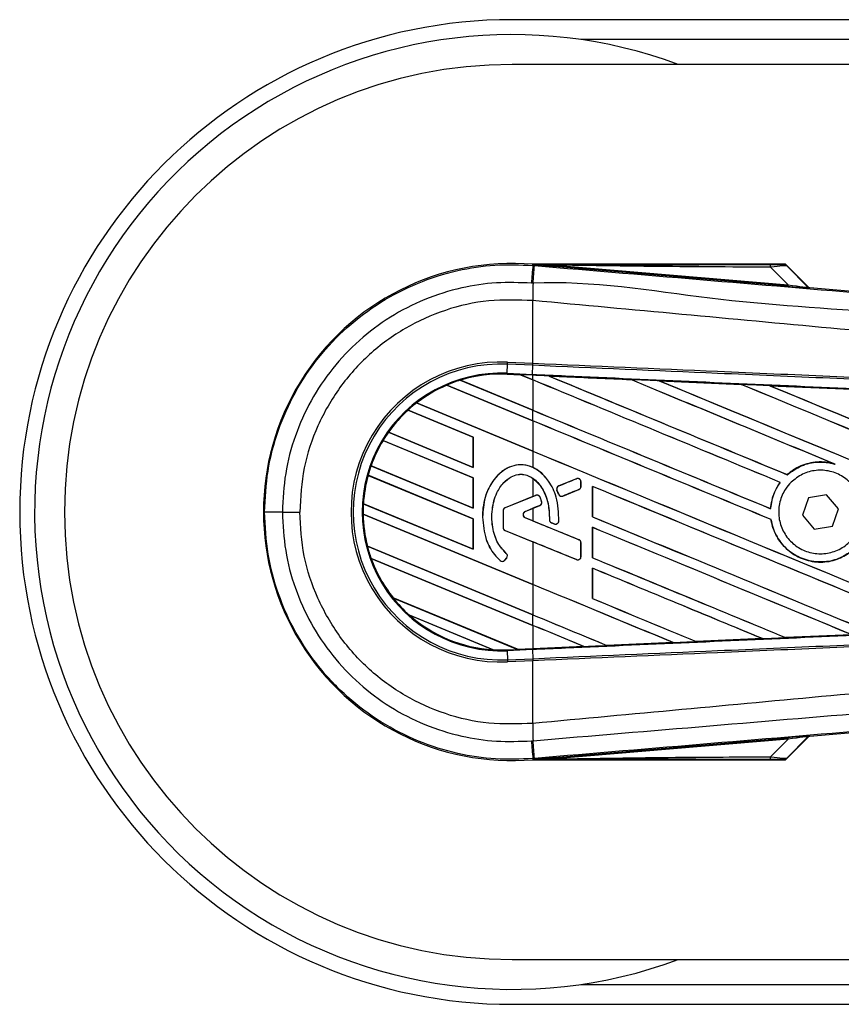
# Model space of a CAD drawing. Header units: millimetres. Extents: x 0 to 420, y 0 to 297.
# Tile 6 of 16: x 56.25 to 59.01, y 215.34 to 218.66. Entities that reach past the tile are written whole.
import ezdxf

# ---------------------------------------------------------------- set-up
doc = ezdxf.new("R2010")
doc.units = ezdxf.units.MM

msp = doc.modelspace()

# ---------------------------------------------------------------- linework, layer by layer
at = {"color": 7, "linetype": 'Continuous', "lineweight": 25}
for p, q in [((221.17119, 218.65888), (57.90592, 218.65888)), ((221.06241, 218.59186), (58.13749, 218.59186)), ((66.45166, 218.50807), (57.90592, 218.50807)), ((57.97597, 217.83081), (57.9763, 217.83471)), ((57.97597, 217.83081), (57.98141, 217.83035)), ((57.9763, 217.83471), (57.97646, 217.8347)), ((57.97646, 217.83471), (57.97646, 217.8347)), ((57.97806, 217.8331), (57.97646, 217.83471)), ((58.82597, 217.83471), (57.97646, 217.83471)), ((57.97808, 217.83293), (57.97646, 217.8347)), ((57.97808, 217.83293), (57.97806, 217.8331)), ((58.04938, 217.832), (58.04896, 217.82692)), ((58.83541, 217.76061), (58.04896, 217.82692)), ((58.04938, 217.832), (58.83584, 217.76569)), ((58.83584, 217.76569), (58.77692, 217.82499)), ((58.90325, 217.75893), (58.82854, 217.83365)), ((58.83202, 217.82894), (58.90272, 217.75779)), ((58.83584, 217.76569), (58.83541, 217.76061)), ((58.90272, 217.75779), (58.90325, 217.75893)), ((58.90952, 217.75602), (58.90899, 217.75488)), ((58.90952, 217.75602), (60.89736, 217.58841)), ((57.97592, 217.71233), (57.97587, 217.71233)), ((57.97592, 217.50133), (57.97592, 217.71233)), ((57.88914, 217.46744), (57.89047, 217.49794)), ((57.89047, 217.49794), (57.89078, 217.50505)), ((57.97561, 217.49422), (57.89047, 217.49794)), ((57.89078, 217.50505), (57.97592, 217.50133)), ((57.97446, 217.46371), (57.97579, 217.49421)), ((57.97561, 217.49422), (57.97592, 217.50133)), ((57.97579, 217.49421), (57.97561, 217.49422)), ((57.9761, 217.50132), (57.97592, 217.50133)), ((57.88901, 217.4645), (57.889, 217.46422)), ((57.889, 217.46422), (57.9341, 217.46225)), ((57.88901, 217.46451), (57.88914, 217.46744)), ((57.88901, 217.46451), (57.93373, 217.46256)), ((57.88901, 217.4645), (57.88901, 217.46451)), ((57.93374, 217.46255), (57.88901, 217.4645)), ((57.88914, 217.46744), (57.97446, 217.46371)), ((57.97433, 217.46079), (57.93373, 217.46256)), ((57.97592, 217.44509), (57.93373, 217.46256)), ((57.9341, 217.46225), (57.93374, 217.46255)), ((57.9341, 217.46225), (57.97592, 217.44493)), ((57.97433, 217.46079), (57.97446, 217.46371)), ((57.97592, 217.46072), (57.97433, 217.46079)), ((57.97592, 217.44509), (57.97592, 217.46072)), ((58.0295, 217.45837), (58.02947, 217.45838)), ((58.0295, 217.45837), (58.0307, 217.45803)), ((58.30575, 217.44628), (58.30577, 217.44627)), ((58.30613, 217.44597), (58.30577, 217.44627)), ((57.68575, 217.42743), (57.68576, 217.42743)), ((57.97592, 217.30724), (57.68575, 217.42743)), ((57.68576, 217.42743), (57.68595, 217.4272)), ((57.68595, 217.4272), (57.97592, 217.30709)), ((57.73112, 217.44412), (57.97592, 217.34272)), ((57.73113, 217.44412), (57.73112, 217.44412)), ((57.73176, 217.44401), (57.73113, 217.44412)), ((57.97592, 217.34288), (57.73176, 217.44401)), ((57.97592, 217.44493), (57.97592, 217.34288)), ((58.40168, 217.44208), (58.67787, 217.42993)), ((58.40172, 217.44206), (58.40168, 217.44208)), ((58.40172, 217.44206), (58.40291, 217.44172)), ((58.67787, 217.42993), (58.67791, 217.42991)), ((58.67826, 217.42961), (58.67791, 217.42991)), ((58.77423, 217.42568), (59.05007, 217.41349)), ((58.7743, 217.42565), (58.77423, 217.42568)), ((58.7743, 217.42565), (58.77548, 217.42532)), ((57.5837, 217.36734), (57.97592, 217.20488)), ((57.58371, 217.36734), (57.5837, 217.36734)), ((57.58415, 217.36731), (57.58371, 217.36734)), ((57.97592, 217.20504), (57.58415, 217.36731)), ((57.77513, 217.25257), (57.55545, 217.34357)), ((57.55545, 217.34357), (57.55546, 217.34356)), ((57.55546, 217.34356), (57.55563, 217.34333)), ((57.55563, 217.34333), (57.77484, 217.25253)), ((57.97592, 217.30724), (57.97592, 217.34272)), ((57.97592, 217.30709), (57.97592, 217.20504)), ((57.48923, 217.26863), (57.77513, 217.15021)), ((57.48924, 217.26863), (57.48923, 217.26863)), ((57.4896, 217.26864), (57.48924, 217.26863)), ((57.77484, 217.15049), (57.4896, 217.26864)), ((57.77513, 217.25257), (57.77484, 217.25253)), ((57.77484, 217.25253), (57.77484, 217.15049)), ((57.77513, 217.15021), (57.77513, 217.25257)), ((57.77513, 217.11473), (57.47095, 217.24073)), ((57.47095, 217.24073), (57.47095, 217.24072)), ((57.47095, 217.24072), (57.47115, 217.24049)), ((57.47115, 217.24049), (57.77484, 217.11469)), ((57.97592, 217.20488), (57.97592, 217.15004)), ((57.43043, 217.15515), (57.77513, 217.01237)), ((57.43044, 217.15515), (57.43043, 217.15515)), ((57.43075, 217.15517), (57.43044, 217.15515)), ((57.77484, 217.01265), (57.43075, 217.15517)), ((57.77484, 217.15049), (57.77513, 217.15021)), ((58.99015, 217.16249), (58.99391, 217.16109)), ((57.77513, 216.97689), (57.42055, 217.12376)), ((57.42055, 217.12376), (57.42056, 217.12376)), ((57.42056, 217.12376), (57.42079, 217.1235)), ((57.42079, 217.1235), (57.77484, 216.97685)), ((57.77513, 217.11473), (57.77484, 217.11469)), ((57.77484, 217.11469), (57.77484, 217.01265)), ((57.77513, 217.01237), (57.77513, 217.11473)), ((58.83289, 217.12571), (58.83271, 217.12594)), ((57.97592, 217.11347), (57.97592, 217.05231)), ((58.06304, 217.08772), (58.06299, 217.08786)), ((58.12277, 217.11211), (58.06304, 217.08772)), ((58.12277, 217.11211), (58.12271, 217.11225)), ((58.13795, 217.10191), (58.1381, 217.10191)), ((58.13795, 217.08608), (58.13795, 217.10191)), ((58.13795, 217.08608), (58.1381, 217.08608)), ((58.1381, 217.08608), (58.1381, 217.10191)), ((58.17671, 217.08622), (58.17671, 216.98387)), ((58.17699, 217.08596), (58.17671, 217.08622)), ((58.17699, 216.98391), (58.17699, 217.08596)), ((58.80891, 217.09978), (58.80928, 217.09978)), ((57.97592, 217.05231), (57.88238, 217.01412)), ((57.98562, 217.05611), (57.88243, 217.01398)), ((57.97592, 217.05231), (57.98557, 217.05625)), ((57.98562, 217.05611), (57.98557, 217.05625)), ((57.99997, 217.05011), (58.00011, 217.05016)), ((58.05708, 217.07317), (58.05695, 217.07312)), ((58.06273, 217.05965), (58.05695, 217.07312)), ((58.05708, 217.07317), (58.06287, 217.05971)), ((58.06287, 217.05971), (58.06273, 217.05965)), ((58.07715, 217.05386), (58.1311, 217.07588)), ((58.07715, 217.05386), (58.07721, 217.05372)), ((58.1311, 217.07588), (58.13115, 217.07574)), ((58.96565, 217.0583), (58.90474, 217.0472)), ((59.00572, 217.0111), (58.96565, 217.0583)), ((57.40462, 217.02799), (57.77513, 216.87452)), ((57.40463, 217.02799), (57.40462, 217.02799)), ((57.40492, 217.02803), (57.40463, 217.02799)), ((57.77484, 216.8748), (57.40492, 217.02803)), ((57.95013, 217.00199), (57.99889, 217.0219)), ((57.99889, 217.0219), (57.99894, 217.02177)), ((58.00526, 217.03531), (58.0054, 217.03536)), ((58.90474, 217.0472), (58.8839, 216.9889)), ((57.13209, 217), (57.19038, 217)), ((57.40383, 216.99284), (57.40384, 216.99284)), ((57.97592, 216.75588), (57.40383, 216.99284)), ((57.40384, 216.99284), (57.40414, 216.99256)), ((57.40414, 216.99256), (57.97592, 216.75572)), ((57.77484, 217.01265), (57.77513, 217.01237)), ((57.80614, 216.98256), (57.80599, 216.98256)), ((57.87558, 217.00378), (57.87543, 217.00378)), ((57.87543, 217.00378), (57.87543, 216.94793)), ((57.87558, 217.00378), (57.87558, 216.94793)), ((57.88243, 217.01398), (57.88238, 217.01412)), ((57.95013, 217.00199), (57.95018, 217.00186)), ((57.95018, 217.00186), (57.97592, 217.01237)), ((57.97592, 217.01237), (57.97592, 216.97014)), ((58.17671, 216.98387), (58.17699, 216.98391)), ((58.77689, 217.01105), (58.77661, 217.01133)), ((58.8839, 216.9889), (58.92397, 216.9417)), ((58.98488, 216.9528), (59.00572, 217.0111)), ((57.77513, 216.97689), (57.77484, 216.97685)), ((57.77484, 216.97685), (57.77484, 216.8748)), ((57.77513, 216.87452), (57.77513, 216.97689)), ((57.95013, 216.98051), (57.95018, 216.98065)), ((58.1311, 216.90662), (57.95013, 216.98051)), ((57.97592, 216.97014), (57.95018, 216.98065)), ((58.03166, 216.97404), (58.03151, 216.97404)), ((58.03842, 216.96388), (58.03836, 216.96374)), ((58.0479, 216.95975), (58.03836, 216.96374)), ((58.03842, 216.96388), (58.04796, 216.95989)), ((58.04796, 216.95989), (58.0479, 216.95975)), ((58.06321, 216.96941), (58.06336, 216.9694)), ((58.77814, 216.97469), (58.77843, 216.97473)), ((58.92397, 216.9417), (58.98488, 216.9528)), ((57.87558, 216.94793), (57.87543, 216.94793)), ((57.88243, 216.93773), (57.88238, 216.9376)), ((57.88238, 216.9376), (57.97592, 216.89941)), ((57.88243, 216.93773), (58.12277, 216.83961)), ((58.17671, 216.94838), (58.17671, 216.84603)), ((58.17699, 216.94812), (58.17671, 216.94838)), ((58.17699, 216.84607), (58.17699, 216.94812)), ((57.41836, 216.88446), (57.97592, 216.65352)), ((57.41837, 216.88446), (57.41836, 216.88446)), ((57.41866, 216.8845), (57.41837, 216.88446)), ((57.97592, 216.65367), (57.41866, 216.8845)), ((57.97592, 216.89941), (57.97592, 216.75588)), ((58.1311, 216.90662), (58.13115, 216.90676)), ((58.13795, 216.84981), (58.13795, 216.89642)), ((58.13795, 216.89642), (58.1381, 216.89642)), ((58.1381, 216.84981), (58.1381, 216.89642)), ((57.77484, 216.8748), (57.77513, 216.87452)), ((57.88638, 216.86033), (57.88648, 216.86044)), ((58.13795, 216.84981), (58.1381, 216.84981)), ((57.43079, 216.84384), (57.4308, 216.84383)), ((57.97592, 216.61804), (57.43079, 216.84384)), ((57.4308, 216.84383), (57.43122, 216.8435)), ((57.43122, 216.8435), (57.97592, 216.61788)), ((57.8658, 216.83643), (57.86571, 216.83632)), ((57.88152, 216.83766), (57.88761, 216.84496)), ((57.88152, 216.83766), (57.88163, 216.83757)), ((57.88163, 216.83757), (57.88772, 216.84487)), ((57.88761, 216.84496), (57.88772, 216.84487)), ((58.12277, 216.83961), (58.12271, 216.83947)), ((58.17671, 216.84603), (58.17699, 216.84607)), ((58.17671, 216.81054), (58.17671, 216.70819)), ((58.17699, 216.81027), (58.17671, 216.81054)), ((58.17699, 216.70823), (58.17699, 216.81027)), ((57.97592, 216.75572), (57.97592, 216.65367)), ((57.50458, 216.71091), (57.92436, 216.53703)), ((57.50459, 216.71091), (57.50458, 216.71091)), ((57.50495, 216.71091), (57.50459, 216.71091)), ((57.92406, 216.53731), (57.50495, 216.71091)), ((58.17671, 216.70819), (58.17699, 216.70823)), ((57.84159, 216.53584), (57.55972, 216.65259)), ((57.55972, 216.65259), (57.55974, 216.65258)), ((57.55974, 216.65258), (57.56089, 216.65195)), ((57.56089, 216.65195), (57.84031, 216.53621)), ((57.97592, 216.61804), (57.97592, 216.65352)), ((57.97592, 216.61788), (57.97592, 216.53958)), ((59.04992, 216.58651), (58.8273, 216.57666)), ((58.22537, 216.5502), (58.22508, 216.55048)), ((58.22537, 216.5502), (58.44871, 216.56)), ((58.44875, 216.55999), (58.22539, 216.55019)), ((58.44775, 216.56025), (58.44871, 216.56)), ((58.44871, 216.56), (58.44875, 216.55999)), ((58.52634, 216.56342), (58.52606, 216.56369)), ((58.52637, 216.5634), (58.52634, 216.56342)), ((58.74942, 216.57323), (58.52637, 216.5634)), ((58.74841, 216.57349), (58.74936, 216.57325)), ((58.74936, 216.57325), (58.74942, 216.57323)), ((58.82726, 216.57669), (58.82697, 216.57696)), ((58.8273, 216.57666), (58.82726, 216.57669)), ((57.84031, 216.53621), (57.84156, 216.53585)), ((57.84156, 216.53585), (57.84159, 216.53584)), ((57.88901, 216.53549), (57.92436, 216.53703)), ((57.88901, 216.53549), (57.88914, 216.53256)), ((57.97446, 216.53629), (57.88914, 216.53256)), ((57.88914, 216.53256), (57.89047, 216.50206)), ((57.92406, 216.53731), (57.97592, 216.53958)), ((57.92435, 216.53704), (57.92406, 216.53731)), ((57.92435, 216.53704), (57.97433, 216.53922)), ((57.97433, 216.53921), (57.92436, 216.53703)), ((57.97592, 216.53928), (57.97433, 216.53921)), ((57.97433, 216.53922), (57.97433, 216.53921)), ((57.97446, 216.53629), (57.97579, 216.50579)), ((58.14789, 216.5468), (57.97592, 216.53928)), ((58.1469, 216.54705), (58.14787, 216.54681)), ((58.14787, 216.54681), (58.14789, 216.5468)), ((58.22539, 216.55019), (58.22537, 216.5502)), ((57.89047, 216.50206), (57.97561, 216.50578)), ((57.89047, 216.50206), (57.89078, 216.49495)), ((57.97592, 216.49867), (57.89078, 216.49495)), ((57.97561, 216.50578), (57.97579, 216.50579)), ((57.97561, 216.50578), (57.97592, 216.49867)), ((57.97592, 216.49867), (57.9761, 216.49868)), ((57.97592, 216.28767), (57.97592, 216.49867)), ((60.89736, 216.41159), (58.90952, 216.24398)), ((57.97592, 216.28767), (57.97587, 216.28767)), ((58.04896, 216.17308), (58.83541, 216.23939)), ((58.83584, 216.23431), (58.04938, 216.168)), ((58.77692, 216.17501), (58.83584, 216.23431)), ((58.82854, 216.16635), (58.90325, 216.24107)), ((58.90272, 216.24221), (58.83202, 216.17106)), ((58.83541, 216.23939), (58.83584, 216.23431)), ((58.90325, 216.24107), (58.90272, 216.24221)), ((58.90899, 216.24512), (58.90952, 216.24398)), ((57.98141, 216.16965), (57.97597, 216.16919)), ((57.97597, 216.16919), (57.9763, 216.16529)), ((57.97646, 216.1653), (57.9763, 216.16529)), ((57.97646, 216.1653), (57.97808, 216.16707)), ((57.97806, 216.1669), (57.97646, 216.16529)), ((57.97646, 216.1653), (57.97646, 216.16529)), ((57.97646, 216.16529), (58.82597, 216.16529)), ((57.97806, 216.1669), (57.97808, 216.16707)), ((58.04896, 216.17308), (58.04938, 216.168)), ((57.90592, 215.49193), (66.45166, 215.49193)), ((58.13749, 215.40814), (220.22852, 215.40814)), ((57.90592, 215.34112), (221.17119, 215.34112))]:
    msp.add_line(p, q, dxfattribs=at)
at = {"color": 7, "linetype": 'Continuous', "lineweight": 25, "flags": 128}
for points in [[(58.04938, 217.832), (58.00944, 217.83262), (57.97806, 217.8331)], [(57.97806, 216.1669), (58.018, 216.16751), (58.04938, 216.168)]]:
    msp.add_lwpolyline(points, dxfattribs=at)
at = {"color": 7, "linetype": 'Continuous', "lineweight": 25}
for centre, radius, start, end in [((57.90592, 217), 1.65888, 90, 270), ((57.90592, 217), 1.60861, 69.63587, 178.69677), ((57.90592, 217), 1.50807, 90, 270), ((57.90592, 217), 0.83767, 85.18028, 274.81972), ((144.20681, 210.51342), 86.54075, 175.1496061, 175.1892913), ((28.91322, 220.23484), 29.16746, 355.15357, 355.271316), ((58.74118, 217.82638), 0.03577, 357.77119, 11.51783), ((67.65218, 217.65333), 9.67649, 179.305525, 179.650671), ((58.90983, 217.7649), 0.01005, 225.00164, 265.17864), ((57.86873, 217), 0.50553, 87.5, 272.5), ((57.86873, 217), 0.49841, 87.5, 272.5), ((57.86873, 217), 0.46788, 87.5, 272.5), ((57.86873, 217), 0.46495, 87.5, 107.21651), ((57.86873, 217), 0.46495, 87.5, 107.2149), ((57.86873, 217), 0.46466, 87.5, 107.14432), ((57.86873, 217), 0.46495, 113.17547, 127.80908), ((57.86873, 217), 0.46495, 113.17491, 127.80821), ((57.86873, 217), 0.46466, 113.16504, 127.76752), ((57.86873, 217), 0.46495, 107.21651, 113.17547), ((57.86873, 217), 0.46495, 127.80908, 132.36028), ((57.86873, 217), 0.46495, 132.36028, 144.70717), ((57.86873, 217), 0.46495, 132.36013, 144.70666), ((57.86873, 217), 0.46466, 132.36308, 144.68039), ((57.86873, 217), 0.46495, 144.70717, 148.81902), ((57.86873, 217), 0.46495, 148.81902, 160.50758), ((57.86873, 217), 0.46495, 148.81915, 160.50735), ((57.86873, 217), 0.46466, 148.83169, 160.49144), ((57.86873, 217), 0.46495, 160.50758, 164.56307), ((57.86873, 217), 0.46495, 164.56307, 176.54814), ((57.86873, 217), 0.46495, 164.56347, 176.54818), ((57.86873, 217), 0.46466, 164.58576, 176.54166), ((58.06721, 217.07752), 0.01102, 112.20926, 203.24584), ((58.12693, 217.10191), 0.01102, 0, 112.20926), ((58.12693, 217.08608), 0.01102, 292.20927, 0), ((57.98979, 217.04591), 0.01102, 22.3787, 112.20929), ((58.07299, 217.06406), 0.01102, 203.24584, 292.20927), ((57.90592, 217), 1.60861, 178.69677, 290.36413), ((57.86873, 217), 0.46495, 176.54814, 180.8818), ((57.99472, 217.0321), 0.01102, 292.20926, 16.93498), ((57.11974, 168.15245), 48.84755, 89.985518, 90.05581), ((57.86873, 217), 0.46495, 180.8818, 194.38831), ((57.86873, 217), 0.46495, 180.88252, 194.38869), ((57.86873, 217), 0.46466, 180.91722, 194.39314), ((57.8866, 217.00378), 0.01116, 112.20929, 180), ((57.8866, 217.00378), 0.01102, 112.20929, 180), ((57.95451, 216.99125), 0.0116, 112.20926, 247.79071), ((57.95451, 216.99125), 0.01146, 112.20926, 247.79071), ((58.04267, 216.97404), 0.01102, 180.035, 247.29049), ((58.05221, 216.97005), 0.01102, 247.29049, 356.67135), ((57.8866, 216.94793), 0.01116, 180, 247.79071), ((57.8866, 216.94793), 0.01102, 180, 247.79071), ((57.86873, 217), 0.46495, 194.38831, 199.62504), ((58.12693, 216.89642), 0.01102, 0, 67.79071), ((57.87915, 216.85202), 0.01102, 320.16689, 48.97709), ((57.87915, 216.85202), 0.01116, 320.16689, 48.97709), ((58.12693, 216.84981), 0.01102, 247.79071, 0), ((57.86873, 217), 0.46495, 199.62504, 218.44471), ((57.86873, 217), 0.46495, 199.6263, 218.44589), ((57.86873, 217), 0.46466, 199.68237, 218.47326), ((57.87306, 216.84472), 0.01116, 228.8059, 320.16689), ((57.87306, 216.84472), 0.01102, 228.8059, 320.16689), ((57.86873, 217), 0.46495, 218.44471, 228.34691), ((57.86873, 217), 0.46495, 228.34691, 266.65309), ((57.86873, 217), 0.46495, 228.35056, 266.64944), ((57.86873, 217), 0.46466, 228.50755, 266.49245), ((57.86873, 217), 0.46495, 266.65309, 272.5), ((67.65218, 216.34667), 9.67649, 180.349329, 180.694477), ((144.20681, 223.48658), 86.54075, 184.8107087, 184.8503939), ((25.522, 213.47917), 32.57073, 4.738282, 4.843724), ((58.90983, 216.2351), 0.01005, 94.82136, 134.99836), ((58.74118, 216.17362), 0.03577, 348.48217, 2.22881)]:
    msp.add_arc(centre, radius, start, end, dxfattribs=at)
for centre, major_axis, ratio, start_param, end_param in [((58.74915, 217.83401), (0.07103, -0.00016), 0.0065928, 5.1035854, 6.2804722), ((58.74915, 217.81726), (0.08299, 0.01151), 0.0487304, 0.0458928, 1.2227796), ((58.79007, 217.76521), (0.11892, -0.01032), 0.0060141, 5.1041157, 6.2810026), ((58.79092, 217.77523), (0.11183, -0.0175), 0.0239119, 5.1295592, 6.306446), ((58.91036, 217.76604), (0.00423, 0.00912), 0.9999568, 2.7909675, 3.4922178), ((57.90659, 217.4738), (0.02716, -0.01125), 0.0029846, 0.0092528, 0.0351255), ((57.97592, 217.75211), (28.74705, -11.90832), 0.0080625, 4.7175918, 4.7455439), ((57.97592, 216.95845), (28.73044, -1.25478), 0.0174384, 1.5600642, 1.5696511), ((57.97592, 217.75211), (28.73029, -11.90138), 0.0080625, 4.7176356, 4.7455551), ((57.97592, 217.31138), (28.74705, -11.90832), 0.0080625, 1.538717, 1.5626622), ((57.97592, 217.17354), (28.74705, -11.90832), 0.0080625, 1.5451428, 1.5741362), ((57.97592, 217.17354), (28.73029, -11.90138), 0.0080625, 1.5451387, 1.5741362), ((57.97592, 217.31138), (28.73029, -11.90138), 0.0080625, 1.5388271, 1.5626424), ((57.97592, 217.88995), (28.74705, -11.90832), 0.0080625, 4.73054, 4.7977625), ((57.97592, 217.88995), (28.73029, -11.90138), 0.0080625, 4.7305916, 4.797783), ((57.97592, 216.95845), (28.73044, -1.25478), 0.0174384, 1.5471095, 1.5566952), ((57.97592, 217.44922), (28.74705, -11.90832), 0.0080625, 1.4844685, 1.5497155), ((57.97592, 217.44922), (28.73029, -11.90138), 0.0080625, 1.4844738, 1.5496877), ((57.97592, 218.02779), (28.74705, -11.90832), 0.0080625, 4.7435023, 4.8082676), ((57.97592, 218.02779), (28.73029, -11.90138), 0.0080625, 4.7435622, 4.8082852), ((57.97592, 216.95845), (28.73044, -1.25478), 0.0174384, 1.534147, 1.5437245), ((57.97592, 217.61426), (28.73029, -11.90138), 0.0080625, 4.7157288, 4.7436017), ((57.97592, 217.61426), (28.74705, -11.90832), 0.0080625, 4.7157288, 4.743595), ((57.97592, 217.0357), (28.74705, -11.90832), 0.0080625, 1.5462162, 1.5741362), ((57.97592, 217.0357), (28.73029, -11.90138), 0.0080625, 1.54621, 1.5741362), ((57.97592, 217.47642), (28.73029, -11.90138), 0.0080625, 4.7157288, 4.7663143), ((57.97592, 217.47642), (28.74705, -11.90832), 0.0080625, 4.7157288, 4.7662988), ((57.97592, 217.32329), (28.74705, 11.73777), 0.0080793, 4.7121189, 4.7141966), ((57.97592, 216.89786), (28.74705, -11.90832), 0.0080625, 1.5263102, 1.5671512), ((57.97592, 216.89786), (28.73029, -11.90138), 0.0080625, 1.5263198, 1.5671374), ((57.97592, 216.74139), (28.74705, 11.73777), 0.0080793, 1.5620973, 1.5639738), ((57.97592, 216.74139), (28.74705, 11.73777), 0.0080793, 1.5666964, 1.5674975), ((57.97592, 217.33858), (28.74705, -11.90832), 0.0080625, 4.7227138, 4.7558224), ((57.97592, 217.33858), (28.73029, -11.90138), 0.0080625, 4.7227276, 4.7558335), ((57.97592, 217.24112), (28.74705, -11.73779), 0.0080793, 4.7156879, 4.721088), ((57.97592, 216.76002), (28.74705, -11.90832), 0.0080625, 1.5367672, 1.5671512), ((57.97592, 216.76002), (28.73029, -11.90138), 0.0080625, 1.5367814, 1.5671374), ((57.97592, 216.62843), (28.74705, -11.73779), 0.0080793, 1.5689888, 1.5740952), ((57.97592, 217.20074), (28.74705, -11.90832), 0.0080625, 4.7227138, 4.7453492), ((57.97592, 217.20074), (28.73029, -11.90138), 0.0080625, 4.7227276, 4.7453552), ((57.97592, 216.62218), (28.74705, -11.90832), 0.0080625, 1.5472259, 1.5671512), ((57.97592, 216.62218), (28.73029, -11.90138), 0.0080625, 1.5472453, 1.5671374), ((57.97592, 216.48434), (28.74705, -11.90832), 0.0080625, 1.5576876, 1.5741362), ((57.97592, 216.48434), (28.73029, -11.90138), 0.0080625, 1.5577128, 1.5741362), ((57.97592, 217.0629), (28.74705, -11.90832), 0.0080625, 4.7227138, 4.7348779), ((57.97592, 217.0629), (28.73029, -11.90138), 0.0080625, 4.7227276, 4.7348783), ((57.97592, 216.92506), (28.73029, -11.90138), 0.0080625, 4.7157288, 4.7244015), ((57.97592, 216.92506), (28.74705, -11.90832), 0.0080625, 4.7157288, 4.724407), ((57.97592, 216.3465), (28.74705, -11.90832), 0.0080625, 1.5681537, 1.5741362), ((57.97592, 216.3465), (28.73029, -11.90138), 0.0080625, 1.5681848, 1.5741362), ((57.97592, 217.04155), (28.73044, 1.25478), 0.0174384, 4.7412538, 4.7489822), ((57.97592, 217.04155), (28.73044, 1.25478), 0.0174384, 4.7203001, 4.7280508), ((57.97592, 217.04155), (28.73044, 1.25478), 0.0174384, 4.7307768, 4.7385182), ((57.94633, 216.52794), (0.02198, -0.0091), 0.0036879, 3.1511368, 3.1770094), ((57.97592, 217.04155), (28.73044, 1.25478), 0.0174384, 4.7116274, 4.7175787), ((58.79007, 216.23479), (0.11892, 0.01032), 0.0060141, 0.0021827, 1.1790696), ((58.79092, 216.22477), (0.11183, 0.0175), 0.0239119, 6.2599246, 7.4368114), ((58.91036, 216.23396), (-0.00423, 0.00912), 0.9999568, 5.9325602, 6.6338104), ((58.74915, 216.16599), (0.07103, 0.00016), 0.0065928, 0.0027131, 1.1795999), ((58.74915, 216.18274), (0.08299, -0.01151), 0.0487304, 5.0604057, 6.2372925)]:
    msp.add_ellipse(centre, major_axis=major_axis, ratio=ratio, start_param=start_param, end_param=end_param, dxfattribs=at)
for points, knots in [([(57.07216, 216.99998), (57.07439, 217.04619), (57.0789, 217.13994), (57.11525, 217.276), (57.17277, 217.40544), (57.25093, 217.52225), (57.34836, 217.62524), (57.4607, 217.7096), (57.58676, 217.77461), (57.71661, 217.81543), (57.84809, 217.83586), (57.93301, 217.8325), (57.97597, 217.83081)], [0, 0, 0, 0, 0.100465, 0.2038434, 0.3043094, 0.4076889, 0.5081552, 0.611535, 0.7120023, 0.8153833, 0.9066108, 1, 1, 1, 1]), ([(57.97806, 217.8331), (58.127, 217.83319), (58.39295, 217.83334), (58.65912, 217.83347), (58.77623, 217.83352)], [0, 0, 0, 0, 0.5600269, 1, 1, 1, 1]), ([(58.04896, 217.82692), (58.04211, 217.8275), (58.02182, 217.82921), (57.99796, 217.83122), (57.98141, 217.83264), (57.97808, 217.83293)], [0, 0, 0, 0, 0.2892673, 0.8568296, 1, 1, 1, 1]), ([(57.98141, 217.83035), (58.17947, 217.81366), (58.57561, 217.78028), (59.16964, 217.73036), (59.94344, 217.66546), (60.51778, 217.61749), (60.89474, 217.586)], [0, 0, 0, 0, 0.2036202, 0.4072406, 0.6109477, 1, 1, 1, 1]), ([(58.77692, 217.82499), (58.64113, 217.82555), (58.39864, 217.82656), (58.15611, 217.83034), (58.04938, 217.832)], [0, 0, 0, 0, 0.5599741, 1, 1, 1, 1]), ([(58.82018, 217.83385), (58.82069, 217.83401), (58.82161, 217.8343), (58.82464, 217.83458), (58.82597, 217.83471)], [0, 0, 0, 0, 0.5593923, 1, 1, 1, 1]), ([(58.83202, 217.82894), (58.83006, 217.8305), (58.82655, 217.83328), (58.82212, 217.83367), (58.82018, 217.83385)], [0, 0, 0, 0, 0.56, 1, 1, 1, 1]), ([(58.82854, 217.83365), (58.82831, 217.83384), (58.82777, 217.83431), (58.82685, 217.83466), (58.82621, 217.8347), (58.82597, 217.83471)], [0, 0, 0, 0, 0.31939567, 0.74819126, 1, 1, 1, 1]), ([(58.82854, 217.83365), (58.82961, 217.83234), (58.83153, 217.83002), (58.83187, 217.82927), (58.83202, 217.82894)], [0, 0, 0, 0, 0.560586, 1, 1, 1, 1]), ([(60.89507, 217.52582), (60.51768, 217.55666), (59.9425, 217.60367), (59.16745, 217.67363), (58.57181, 217.70804), (58.17535, 217.78063), (57.9764, 217.77062), (57.9764, 217.77062)], [0, 0, 0, 0, 0.3887669, 0.5925279, 0.7962893, 0.9999993, 1, 1, 1, 1]), ([(57.97092, 217.77108), (57.93152, 217.77263), (57.85273, 217.77572), (57.73126, 217.75711), (57.61036, 217.71903), (57.49371, 217.65932), (57.38902, 217.5806), (57.29873, 217.48572), (57.22591, 217.37677), (57.17245, 217.25736), (57.13858, 217.13049), (57.13425, 217.0435), (57.13209, 217)], [0, 0, 0, 0, 0.0923036, 0.1846071, 0.2865385, 0.3884688, 0.490398, 0.5923288, 0.694247, 0.7961664, 0.8980845, 1, 1, 1, 1]), ([(57.9764, 217.77062), (57.9764, 217.77062), (57.97457, 217.77077), (57.97275, 217.77092), (57.97092, 217.77108)], [0, 0, 0, 0, 0.0003655, 1, 1, 1, 1]), ([(57.97587, 217.71233), (57.92612, 217.71411), (57.82645, 217.71766), (57.67965, 217.68437), (57.54319, 217.62255), (57.42185, 217.53441), (57.3219, 217.42236), (57.24734, 217.29238), (57.19915, 217.1495), (57.1933, 217.0498), (57.19038, 217)], [0, 0, 0, 0, 0.12488045, 0.25013958, 0.37464939, 0.49981249, 0.62476421, 0.74955772, 0.87492377, 1, 1, 1, 1]), ([(60.89482, 217.42575), (60.88356, 217.42756), (60.81408, 217.43871), (60.50925, 217.46974), (59.88293, 217.53441), (58.9793, 217.61952), (58.31051, 217.68138), (57.97592, 217.71233)], [0, 0, 0, 0, 0.0117013, 0.0722088, 0.3141935, 0.6568871, 1, 1, 1, 1]), ([(60.89315, 217.36697), (60.78963, 217.37148), (60.56051, 217.38148), (60.20521, 217.39697), (59.82733, 217.41345), (59.54362, 217.42583), (59.25989, 217.4382), (58.97617, 217.45058), (58.51662, 217.47062), (58.1831, 217.48517), (57.97579, 217.49421)], [0, 0, 0, 0, 0.1067875, 0.2363437, 0.3660007, 0.4956801, 0.5280685, 0.6576247, 0.7871808, 1, 1, 1, 1]), ([(57.9761, 217.50132), (58.18343, 217.49228), (58.51699, 217.47774), (58.97658, 217.45769), (59.26033, 217.44532), (59.54409, 217.43295), (59.82783, 217.42058), (60.20574, 217.4041), (60.56108, 217.3886), (60.79023, 217.37861), (60.89376, 217.37409)], [0, 0, 0, 0, 0.2128192, 0.3423754, 0.4719316, 0.50432, 0.6339994, 0.7636564, 0.8932125, 1, 1, 1, 1]), ([(57.97446, 217.46371), (58.01154, 217.46209), (58.19697, 217.45399), (58.53073, 217.43935), (58.9756, 217.41972), (59.42021, 217.39997), (59.79042, 217.38343), (60.16033, 217.36682), (60.50301, 217.35137), (60.77131, 217.33919), (60.89201, 217.33371)], [0, 0, 0, 0, 0.0380636, 0.1903223, 0.342581, 0.4948397, 0.6470984, 0.723226, 0.8754847, 1, 1, 1, 1]), ([(58.02947, 217.45838), (58.02446, 217.4586), (58.00661, 217.45938), (57.98876, 217.46016), (57.97592, 217.46072)], [0, 0, 0, 0, 0.28064466, 1, 1, 1, 1]), ([(58.02947, 217.45838), (58.0451, 217.4577), (58.1372, 217.45367), (58.22929, 217.44964), (58.30575, 217.44628)], [0, 0, 0, 0, 0.1696977, 1, 1, 1, 1]), ([(58.30577, 217.44627), (58.23237, 217.44949), (58.14028, 217.45353), (58.04819, 217.45755), (58.0295, 217.45837)], [0, 0, 0, 0, 0.7971164, 1, 1, 1, 1]), ([(58.40168, 217.44208), (58.39667, 217.4423), (58.37161, 217.4434), (58.33964, 217.4448), (58.31267, 217.44598), (58.30575, 217.44628)], [0, 0, 0, 0, 0.1567286, 0.7836435, 1, 1, 1, 1]), ([(58.67791, 217.42991), (58.62875, 217.43207), (58.5367, 217.43613), (58.44463, 217.44018), (58.40172, 217.44206)], [0, 0, 0, 0, 0.5339744, 1, 1, 1, 1]), ([(58.77423, 217.42568), (58.76921, 217.4259), (58.74416, 217.427), (58.71204, 217.42842), (58.68493, 217.42962), (58.67787, 217.42993)], [0, 0, 0, 0, 0.1560477, 0.7802389, 1, 1, 1, 1]), ([(59.05015, 217.41345), (59.02516, 217.41456), (58.93322, 217.41863), (58.84126, 217.42269), (58.7743, 217.42565)], [0, 0, 0, 0, 0.2718129, 1, 1, 1, 1]), ([(57.97592, 217.15004), (57.96533, 217.15387), (57.94459, 217.16136), (57.91141, 217.15764), (57.88045, 217.1443), (57.84853, 217.11742), (57.81919, 217.07063), (57.80702, 217.02132), (57.80619, 216.99005), (57.80599, 216.98256)], [0, 0, 0, 0, 0.1181192, 0.2313231, 0.3438681, 0.4724961, 0.6678894, 0.9204553, 1, 1, 1, 1]), ([(58.06321, 216.96941), (58.06228, 216.99688), (58.06067, 217.04419), (58.03338, 217.10212), (58.00051, 217.13715), (57.9667, 217.15581), (57.93399, 217.16082), (57.90255, 217.15481), (57.86954, 217.13713), (57.83673, 217.10226), (57.81103, 217.04816), (57.80782, 217.00513), (57.80614, 216.98256)], [0, 0, 0, 0, 0.16536363, 0.28478887, 0.37991797, 0.45322426, 0.51522419, 0.57710116, 0.6445431, 0.73950389, 0.86339606, 1, 1, 1, 1]), ([(58.06336, 216.9694), (58.06244, 216.9969), (58.06085, 217.04429), (58.03344, 217.10198), (58.00364, 217.13471), (57.9829, 217.14618), (57.97592, 217.15004)], [0, 0, 0, 0, 0.38585885, 0.66493358, 0.88714782, 1, 1, 1, 1]), ([(58.99015, 217.16249), (58.98077, 217.16459), (58.95292, 217.17083), (58.90464, 217.16686), (58.86082, 217.14874), (58.83941, 217.13138), (58.83271, 217.12594)], [0, 0, 0, 0, 0.1712904, 0.5087548, 0.8462025, 1, 1, 1, 1]), ([(58.83289, 217.12571), (58.8482, 217.13688), (58.87889, 217.15926), (58.9357, 217.17116), (58.97453, 217.1669), (58.99325, 217.16129), (58.99391, 217.16109)], [0, 0, 0, 0, 0.3283471, 0.658119, 0.9880092, 1, 1, 1, 1]), ([(57.88638, 216.86033), (57.87745, 216.86995), (57.85619, 216.89284), (57.83805, 216.94536), (57.8358, 217.00605), (57.8501, 217.06103), (57.87438, 217.09798), (57.90024, 217.1185), (57.92441, 217.12743), (57.94617, 217.12756), (57.96648, 217.1204), (57.99108, 217.10344), (58.01388, 217.07168), (58.02998, 217.02551), (58.03107, 216.9921), (58.03166, 216.97404)], [0, 0, 0, 0, 0.0744353, 0.177241, 0.3086024, 0.4174643, 0.4963546, 0.5570675, 0.6030224, 0.6410452, 0.6789529, 0.7243011, 0.8099663, 0.8972232, 1, 1, 1, 1]), ([(57.88648, 216.86044), (57.87756, 216.87005), (57.85632, 216.89292), (57.8382, 216.94538), (57.83595, 217.00602), (57.85023, 217.06096), (57.87448, 217.09787), (57.90029, 217.11835), (57.92443, 217.12729), (57.94611, 217.12739), (57.96301, 217.12157), (57.97227, 217.11576), (57.97592, 217.11347)], [0, 0, 0, 0, 0.1057973, 0.2519537, 0.4387447, 0.5935245, 0.7056507, 0.7919163, 0.8571803, 0.9111569, 0.9649703, 1, 1, 1, 1]), ([(58.8457, 217.10003), (58.85805, 217.11007), (58.88274, 217.13013), (58.92976, 217.14252), (58.97767, 217.13965), (59.02208, 217.12081), (59.05772, 217.08839), (59.08061, 217.04599), (59.08817, 216.99842), (59.07957, 216.95105), (59.05578, 216.9092), (59.01949, 216.87757), (58.97476, 216.85972), (58.92662, 216.85769), (58.88051, 216.87171), (58.84165, 216.90022), (58.81444, 216.93997), (58.80189, 216.98652), (58.80559, 217.0344), (58.82205, 217.07349), (58.83913, 217.09266), (58.8457, 217.10003)], [0, 0, 0, 0, 0.0537008, 0.107401, 0.161118, 0.214849, 0.268575, 0.3222758, 0.3759418, 0.429583, 0.4832243, 0.5368906, 0.5905915, 0.6443177, 0.6980486, 0.7517655, 0.8054595, 0.8591318, 0.9127903, 0.9664454, 1, 1, 1, 1]), ([(57.97592, 217.11347), (57.98303, 217.1071), (58.00234, 217.08985), (58.02557, 217.04696), (58.03117, 217.00437), (58.03146, 216.97841), (58.03151, 216.97404)], [0, 0, 0, 0, 0.1837852, 0.4983769, 0.9154383, 1, 1, 1, 1]), ([(58.06299, 217.08786), (58.06189, 217.08728), (58.05968, 217.08612), (58.0573, 217.08311), (58.05601, 217.07954), (58.05594, 217.07603), (58.05665, 217.07398), (58.05695, 217.07312)], [0, 0, 0, 0, 0.2084961, 0.420751, 0.6330051, 0.8452581, 1, 1, 1, 1]), ([(58.1381, 217.10191), (58.13798, 217.10316), (58.13773, 217.10567), (58.13581, 217.10901), (58.13298, 217.11156), (58.12944, 217.113), (58.12585, 217.11324), (58.12368, 217.11256), (58.12271, 217.11225)], [0, 0, 0, 0, 0.1719146, 0.3441327, 0.5163521, 0.6885744, 0.8607991, 1, 1, 1, 1]), ([(58.13115, 217.07574), (58.13225, 217.07632), (58.13447, 217.07748), (58.13683, 217.08049), (58.13797, 217.08351), (58.13807, 217.08542), (58.1381, 217.08608)], [0, 0, 0, 0, 0.2798496, 0.5648212, 0.8497894, 1, 1, 1, 1]), ([(58.80891, 217.09978), (58.80324, 217.09107), (58.78724, 217.06653), (58.77855, 217.03502), (58.77681, 217.01377), (58.77661, 217.01133)], [0, 0, 0, 0, 0.3272237, 0.9225469, 1, 1, 1, 1]), ([(58.77689, 217.01105), (58.77977, 217.02986), (58.78465, 217.06177), (58.80211, 217.08872), (58.80928, 217.09978)], [0, 0, 0, 0, 0.58942687, 1, 1, 1, 1]), ([(58.00011, 217.05016), (57.99953, 217.05126), (57.99836, 217.05347), (57.99534, 217.05583), (57.99177, 217.05711), (57.98834, 217.05717), (57.98636, 217.05651), (57.98557, 217.05625)], [0, 0, 0, 0, 0.2112772, 0.4263684, 0.6414599, 0.8565516, 1, 1, 1, 1]), ([(58.00526, 217.03531), (58.00487, 217.03657), (58.00408, 217.0391), (58.00237, 217.04405), (58.00093, 217.0477), (57.99997, 217.05011)], [0, 0, 0, 0, 0.25229737, 0.50459435, 1, 1, 1, 1]), ([(58.0054, 217.03536), (58.00501, 217.03662), (58.00422, 217.03914), (58.00251, 217.0441), (58.00107, 217.04775), (58.00011, 217.05016)], [0, 0, 0, 0, 0.2520744, 0.5041484, 1, 1, 1, 1]), ([(58.06273, 217.05965), (58.06333, 217.05857), (58.06453, 217.05638), (58.06758, 217.05406), (58.07118, 217.05283), (58.07454, 217.05282), (58.07647, 217.05347), (58.07721, 217.05372)], [0, 0, 0, 0, 0.2131585, 0.4303443, 0.6475311, 0.8647193, 1, 1, 1, 1]), ([(57.99894, 217.02177), (58.00004, 217.02234), (58.00225, 217.02351), (58.00463, 217.02652), (58.00592, 217.03009), (58.00597, 217.03317), (58.00553, 217.03487), (58.0054, 217.03536)], [0, 0, 0, 0, 0.2240403, 0.4520934, 0.6801462, 0.9081986, 1, 1, 1, 1]), ([(57.97597, 216.16919), (57.93401, 216.1675), (57.8491, 216.16406), (57.71888, 216.18406), (57.58803, 216.22487), (57.46297, 216.28898), (57.34939, 216.37385), (57.2526, 216.47567), (57.17344, 216.59336), (57.11615, 216.72147), (57.07915, 216.85868), (57.07451, 216.95243), (57.07216, 216.99998)], [0, 0, 0, 0, 0.0912304, 0.1846225, 0.285093, 0.3884772, 0.4889466, 0.5923296, 0.6927987, 0.7961814, 0.8966347, 1, 1, 1, 1]), ([(57.13209, 217), (57.13425, 216.9565), (57.13858, 216.86951), (57.17245, 216.74264), (57.22591, 216.62323), (57.29873, 216.51428), (57.38902, 216.4194), (57.49371, 216.34068), (57.61036, 216.28097), (57.73126, 216.24289), (57.85273, 216.22428), (57.93152, 216.22737), (57.97092, 216.22892)], [0, 0, 0, 0, 0.1019155, 0.2038336, 0.305753, 0.4076712, 0.509602, 0.6115312, 0.7134615, 0.8153929, 0.9076964, 1, 1, 1, 1]), ([(57.97587, 216.28767), (57.92612, 216.28589), (57.82645, 216.28234), (57.67965, 216.31563), (57.54319, 216.37745), (57.42185, 216.46559), (57.3219, 216.57764), (57.24734, 216.70762), (57.19915, 216.8505), (57.1933, 216.9502), (57.19038, 217)], [0, 0, 0, 0, 0.1248804, 0.2501396, 0.3746494, 0.4998125, 0.6247642, 0.7495577, 0.8749238, 1, 1, 1, 1]), ([(57.80599, 216.98256), (57.80844, 216.95723), (57.81276, 216.91242), (57.83865, 216.8631), (57.85909, 216.84286), (57.86571, 216.83632)], [0, 0, 0, 0, 0.4679981, 0.8279401, 1, 1, 1, 1]), ([(57.80614, 216.98256), (57.80858, 216.95725), (57.81291, 216.91247), (57.83877, 216.86319), (57.8592, 216.84297), (57.8658, 216.83643)], [0, 0, 0, 0, 0.4680217, 0.8279478, 1, 1, 1, 1]), ([(58.03151, 216.97404), (58.03163, 216.97278), (58.03188, 216.97027), (58.03381, 216.96694), (58.03614, 216.9648), (58.03782, 216.964), (58.03836, 216.96374)], [0, 0, 0, 0, 0.28675234, 0.57401775, 0.8612836, 1, 1, 1, 1]), ([(58.0479, 216.95975), (58.04908, 216.95939), (58.05147, 216.95865), (58.05528, 216.95911), (58.05873, 216.96072), (58.06144, 216.96341), (58.06299, 216.96647), (58.06325, 216.96856), (58.06336, 216.9694)], [0, 0, 0, 0, 0.1734899, 0.3501499, 0.52681, 0.7034698, 0.8801287, 1, 1, 1, 1]), ([(58.77814, 216.97469), (58.77888, 216.97049), (58.78289, 216.94772), (58.79969, 216.90815), (58.83813, 216.86528), (58.88881, 216.83748), (58.94558, 216.82827), (59.00051, 216.83702), (59.0308, 216.85553), (59.04486, 216.86413)], [0, 0, 0, 0, 0.037003, 0.2010348, 0.3650919, 0.5292097, 0.6934103, 0.8576873, 1, 1, 1, 1]), ([(59.04468, 216.86436), (59.03206, 216.85651), (59.00335, 216.83865), (58.95039, 216.82865), (58.89344, 216.83627), (58.84205, 216.86262), (58.80251, 216.90439), (58.78394, 216.94485), (58.77948, 216.96906), (58.77843, 216.97473)], [0, 0, 0, 0, 0.1286936, 0.2929509, 0.4572451, 0.621517, 0.7857166, 0.9498324, 1, 1, 1, 1]), ([(58.1381, 216.89642), (58.13798, 216.89768), (58.13773, 216.90019), (58.13581, 216.90352), (58.13345, 216.90568), (58.13173, 216.90649), (58.13115, 216.90676)], [0, 0, 0, 0, 0.2844746, 0.5694513, 0.8544304, 1, 1, 1, 1]), ([(58.12271, 216.83947), (58.1239, 216.83911), (58.1263, 216.83839), (58.1301, 216.83889), (58.13354, 216.84053), (58.13622, 216.84324), (58.13783, 216.84649), (58.13802, 216.84878), (58.1381, 216.84981)], [0, 0, 0, 0, 0.16924827, 0.34147132, 0.5136948, 0.68591717, 0.858137, 1, 1, 1, 1]), ([(60.85524, 216.66462), (60.74679, 216.6597), (60.49072, 216.64808), (60.16033, 216.63318), (59.79042, 216.61657), (59.42021, 216.60003), (58.9756, 216.58028), (58.53073, 216.56065), (58.19697, 216.54601), (58.01154, 216.53791), (57.97446, 216.53629)], [0, 0, 0, 0, 0.1133009, 0.26751, 0.3446127, 0.4988218, 0.6530308, 0.8072398, 0.9614489, 1, 1, 1, 1]), ([(57.97579, 216.50579), (58.1831, 216.51483), (58.51662, 216.52938), (58.97617, 216.54942), (59.25989, 216.5618), (59.54362, 216.57417), (59.82733, 216.58655), (60.20521, 216.60303), (60.56051, 216.61852), (60.78963, 216.62852), (60.89315, 216.63303)], [0, 0, 0, 0, 0.2128192, 0.3423754, 0.4719315, 0.5043199, 0.6339993, 0.7636563, 0.8932125, 1, 1, 1, 1]), ([(60.89376, 216.62591), (60.79023, 216.62139), (60.56108, 216.6114), (60.20574, 216.5959), (59.82783, 216.57942), (59.54409, 216.56705), (59.26033, 216.55468), (58.97658, 216.54231), (58.51699, 216.52226), (58.18343, 216.50772), (57.9761, 216.49868)], [0, 0, 0, 0, 0.1067875, 0.2363437, 0.3660006, 0.49568, 0.5280684, 0.6576246, 0.7871807, 1, 1, 1, 1]), ([(58.82726, 216.57669), (58.87657, 216.57887), (58.95076, 216.58215), (59.02495, 216.58543), (59.04983, 216.58654)], [0, 0, 0, 0, 0.6645692, 1, 1, 1, 1]), ([(60.89482, 216.57425), (60.88356, 216.57244), (60.81408, 216.56129), (60.50925, 216.53026), (59.88293, 216.46559), (58.9793, 216.38048), (58.31051, 216.31862), (57.97592, 216.28767)], [0, 0, 0, 0, 0.0117013, 0.0722088, 0.3141935, 0.6568871, 1, 1, 1, 1]), ([(58.44875, 216.55999), (58.45376, 216.56021), (58.47963, 216.56135), (58.5055, 216.56249), (58.52637, 216.5634)], [0, 0, 0, 0, 0.1936854, 1, 1, 1, 1]), ([(58.52634, 216.56342), (58.52771, 216.56348), (58.60206, 216.56675), (58.67639, 216.57003), (58.74936, 216.57325)], [0, 0, 0, 0, 0.0183639, 1, 1, 1, 1]), ([(58.74942, 216.57323), (58.75443, 216.57345), (58.78039, 216.57459), (58.80635, 216.57574), (58.8273, 216.57666)], [0, 0, 0, 0, 0.19305367, 1, 1, 1, 1]), ([(57.97433, 216.53922), (58.0114, 216.54084), (58.06925, 216.54337), (58.1271, 216.5459), (58.14787, 216.54681)], [0, 0, 0, 0, 0.64092256, 1, 1, 1, 1]), ([(57.97433, 216.53921), (57.97433, 216.53916), (57.97434, 216.53905), (57.97436, 216.53848), (57.9744, 216.53757), (57.97444, 216.53672), (57.97446, 216.53629)], [0, 0, 0, 0, 0.2238785, 0.4825856, 0.7412928, 1, 1, 1, 1]), ([(58.14789, 216.5468), (58.1529, 216.54702), (58.17874, 216.54815), (58.20457, 216.54928), (58.22539, 216.55019)], [0, 0, 0, 0, 0.1939728, 1, 1, 1, 1]), ([(57.9764, 216.22938), (57.9764, 216.22938), (58.17493, 216.24602), (58.57201, 216.27962), (59.1674, 216.32959), (59.94252, 216.39463), (60.51769, 216.44266), (60.89507, 216.47418)], [0, 0, 0, 0, 0.0000007, 0.2037107, 0.4074721, 0.6112331, 1, 1, 1, 1]), ([(60.89474, 216.414), (60.51778, 216.38251), (59.94352, 216.33455), (59.16972, 216.26965), (58.5757, 216.21973), (58.17948, 216.18634), (57.98141, 216.16965)], [0, 0, 0, 0, 0.3890527, 0.5926729, 0.7963808, 1, 1, 1, 1]), ([(57.97092, 216.22892), (57.97275, 216.2292), (57.97457, 216.22948), (57.9764, 216.22938), (57.9764, 216.22938)], [0, 0, 0, 0, 0.9996347, 1, 1, 1, 1]), ([(58.77623, 216.16648), (58.62719, 216.16655), (58.36103, 216.16667), (58.09509, 216.16683), (57.97806, 216.1669)], [0, 0, 0, 0, 0.5599728, 1, 1, 1, 1]), ([(57.97808, 216.16707), (57.97853, 216.16711), (57.97969, 216.16721), (57.98195, 216.1674), (57.98534, 216.1677), (57.99041, 216.16813), (57.99796, 216.16877), (58.00922, 216.16973), (58.02661, 216.1712), (58.04044, 216.17236), (58.04896, 216.17308)], [0, 0, 0, 0, 0.0199034, 0.0510155, 0.0969562, 0.1650388, 0.266176, 0.4166536, 0.6407761, 1, 1, 1, 1]), ([(58.04938, 216.168), (58.18521, 216.1701), (58.42774, 216.17386), (58.67023, 216.17466), (58.77692, 216.17501)], [0, 0, 0, 0, 0.5600252, 1, 1, 1, 1]), ([(58.82018, 216.16615), (58.82267, 216.16644), (58.82711, 216.16696), (58.83052, 216.1698), (58.83202, 216.17106)], [0, 0, 0, 0, 0.56, 1, 1, 1, 1]), ([(58.82597, 216.16529), (58.82429, 216.16545), (58.82128, 216.16574), (58.82051, 216.16602), (58.82018, 216.16615)], [0, 0, 0, 0, 0.560586, 1, 1, 1, 1]), ([(58.82597, 216.16529), (58.82627, 216.16531), (58.82698, 216.16537), (58.82787, 216.16577), (58.82836, 216.16619), (58.82854, 216.16635)], [0, 0, 0, 0, 0.3193957, 0.7481913, 1, 1, 1, 1]), ([(58.83202, 216.17106), (58.83177, 216.17058), (58.83133, 216.16973), (58.82939, 216.16738), (58.82854, 216.16635)], [0, 0, 0, 0, 0.5593923, 1, 1, 1, 1])]:
    msp.add_open_spline(points, degree=3, knots=knots, dxfattribs=at)
for points in [[(57.97579, 217.49421), (57.97581, 217.4947), (57.97585, 217.49569), (57.97593, 217.49745), (57.97601, 217.49935), (57.97607, 217.50066), (57.9761, 217.50132)], [(57.97579, 216.50579), (57.97581, 216.5053), (57.97585, 216.50431), (57.97593, 216.50255), (57.97601, 216.50065), (57.97607, 216.49934), (57.9761, 216.49868)]]:
    msp.add_open_spline(points, degree=3, dxfattribs=at)

doc.saveas('drawing.dxf')
